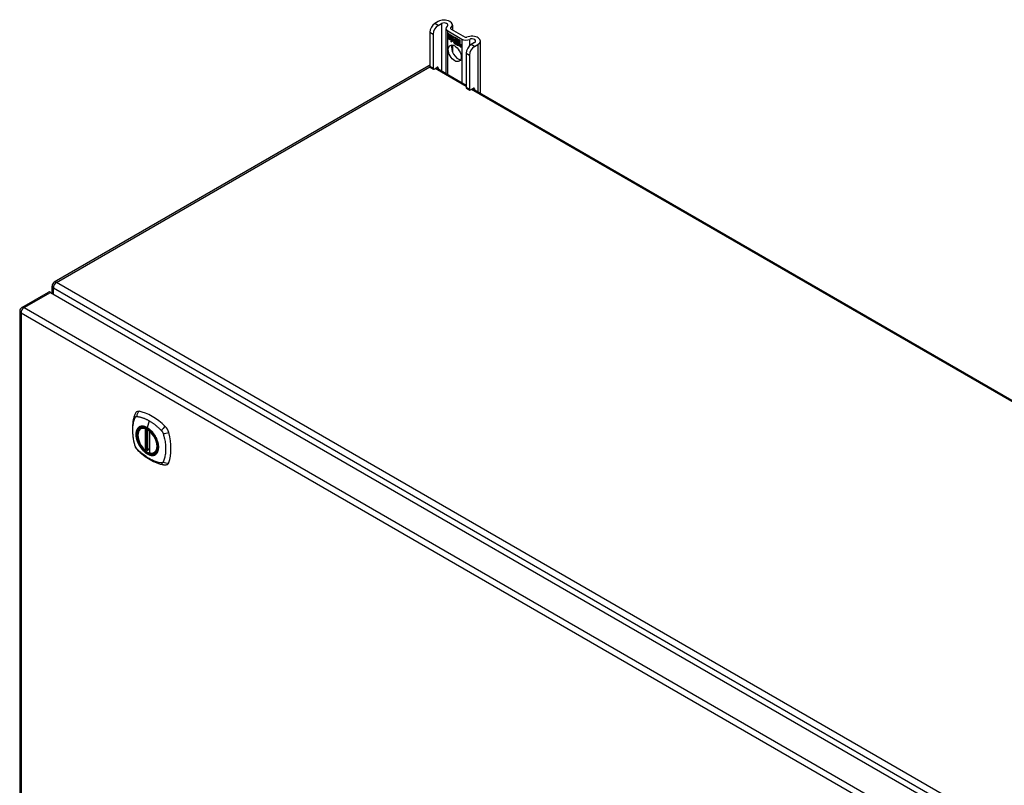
# Model space of a CAD drawing. Header units: inches. Extents: x 25 to 627, y 68 to 295.
# Tile 23 of 28: x 533 to 555, y 278 to 295. Entities that reach past the tile are written whole.
import ezdxf

# ---------------------------------------------------------------- set-up
doc = ezdxf.new("R2010")
doc.units = ezdxf.units.IN
doc.header["$MEASUREMENT"] = 0
doc.layers.add('Visible Edges(ANSI)', color=7, linetype='Continuous', lineweight=25)
doc.layers.add('Visible Tangent Edges(ANSI)', color=7, linetype='Continuous', lineweight=25)

msp = doc.modelspace()

# ---------------------------------------------------------------- linework, layer by layer
at = {"layer": 'Visible Edges(ANSI)'}
for p, q in [((542.496, 295.141), (542.421, 295.098)), ((542.495, 295.055), (542.571, 295.098)), ((542.668, 294.989), (542.668, 293.991)), ((542.782, 294.976), (543.095, 294.796)), ((542.817, 295.065), (542.817, 294.957)), ((542.311, 294.907), (542.311, 294.141)), ((542.385, 294.864), (542.385, 294.098)), ((542.708, 294.934), (543.021, 294.753)), ((542.711, 294.881), (542.83, 294.813)), ((542.711, 294.848), (542.711, 294.881)), ((542.711, 294.848), (542.712, 294.848)), ((542.799, 294.798), (542.711, 294.848)), ((542.711, 294.811), (542.711, 294.844)), ((542.711, 294.844), (542.799, 294.794)), ((542.711, 294.811), (542.712, 294.811)), ((542.799, 294.761), (542.711, 294.811)), ((542.711, 294.807), (542.799, 294.756)), ((542.711, 294.774), (542.711, 294.807)), ((542.711, 294.774), (542.712, 294.774)), ((542.797, 294.724), (542.711, 294.774)), ((542.712, 294.88), (542.712, 294.848)), ((542.712, 294.88), (542.712, 294.88)), ((542.829, 294.812), (542.712, 294.88)), ((542.712, 294.848), (542.798, 294.799)), ((542.712, 294.843), (542.712, 294.811)), ((542.712, 294.843), (542.712, 294.843)), ((542.798, 294.793), (542.712, 294.843)), ((542.712, 294.811), (542.798, 294.762)), ((542.712, 294.806), (542.712, 294.806)), ((542.798, 294.756), (542.712, 294.806)), ((542.712, 294.806), (542.712, 294.774)), ((542.712, 294.774), (542.798, 294.724)), ((542.798, 294.799), (542.798, 294.827)), ((542.798, 294.827), (542.801, 294.825)), ((542.798, 294.799), (542.799, 294.799)), ((542.798, 294.793), (542.799, 294.794)), ((542.798, 294.762), (542.798, 294.793)), ((542.798, 294.762), (542.799, 294.762)), ((542.798, 294.756), (542.799, 294.756)), ((542.798, 294.728), (542.798, 294.756)), ((542.799, 294.826), (542.799, 294.798)), ((542.799, 294.826), (542.799, 294.826)), ((542.801, 294.825), (542.799, 294.826)), ((542.799, 294.794), (542.799, 294.761)), ((542.799, 294.756), (542.799, 294.728)), ((542.799, 294.728), (542.812, 294.749)), ((542.812, 294.747), (542.799, 294.727)), ((542.801, 294.825), (542.832, 294.756)), ((542.801, 294.825), (542.801, 294.825)), ((542.831, 294.756), (542.801, 294.825)), ((542.812, 294.749), (542.814, 294.738)), ((542.812, 294.747), (542.812, 294.748)), ((542.812, 294.748), (542.812, 294.747)), ((542.814, 294.736), (542.812, 294.747)), ((542.832, 294.756), (542.814, 294.736)), ((542.814, 294.738), (542.831, 294.756)), ((542.832, 294.756), (542.815, 294.739)), ((542.829, 294.812), (542.83, 294.812)), ((542.845, 294.776), (542.829, 294.812)), ((542.83, 294.813), (542.845, 294.777)), ((542.831, 294.756), (542.832, 294.757)), ((542.845, 294.777), (542.857, 294.797)), ((542.858, 294.796), (542.845, 294.776)), ((542.845, 294.777), (542.846, 294.778)), ((542.846, 294.777), (542.846, 294.778)), ((542.857, 294.797), (542.917, 294.762)), ((542.857, 294.746), (542.888, 294.775)), ((542.857, 294.746), (542.858, 294.746)), ((542.875, 294.706), (542.857, 294.746)), ((542.858, 294.796), (542.858, 294.796)), ((542.916, 294.762), (542.858, 294.796)), ((542.858, 294.796), (542.858, 294.796)), ((542.858, 294.746), (542.888, 294.775)), ((542.888, 294.774), (542.858, 294.745)), ((542.859, 294.746), (542.858, 294.746)), ((542.888, 294.775), (542.891, 294.773)), ((542.888, 294.774), (542.888, 294.775)), ((542.89, 294.773), (542.888, 294.774)), ((542.89, 294.773), (542.891, 294.773)), ((542.89, 294.695), (542.89, 294.773)), ((542.891, 294.773), (542.891, 294.696)), ((542.916, 294.762), (542.917, 294.762)), ((542.916, 294.665), (542.916, 294.762)), ((542.917, 294.762), (542.917, 294.662)), ((542.92, 294.667), (542.92, 294.76)), ((542.92, 294.76), (542.947, 294.745)), ((542.921, 294.759), (542.921, 294.76)), ((542.921, 294.759), (542.921, 294.669)), ((542.946, 294.745), (542.921, 294.759)), ((542.775, 294.688), (542.797, 294.724)), ((542.814, 294.713), (542.775, 294.688)), ((542.798, 294.724), (542.777, 294.691)), ((542.777, 294.691), (542.814, 294.714)), ((542.777, 294.691), (542.779, 294.691)), ((542.777, 294.691), (542.777, 294.689)), ((542.779, 294.691), (542.814, 294.714)), ((542.797, 294.724), (542.798, 294.725)), ((542.798, 294.728), (542.799, 294.728)), ((542.799, 294.727), (542.798, 294.728)), ((542.799, 294.728), (542.8, 294.728)), ((542.799, 294.728), (542.799, 294.728)), ((542.8, 294.728), (542.8, 294.728)), ((542.814, 294.738), (542.815, 294.739)), ((542.814, 294.714), (542.816, 294.699)), ((542.814, 294.713), (542.814, 294.713)), ((542.816, 294.698), (542.814, 294.713)), ((542.815, 294.738), (542.815, 294.738)), ((542.816, 294.699), (542.843, 294.728)), ((542.843, 294.726), (542.816, 294.698)), ((542.816, 294.699), (542.817, 294.7)), ((542.817, 294.7), (542.844, 294.727)), ((542.817, 294.7), (542.817, 294.699)), ((542.817, 294.619), (542.817, 294.461)), ((542.843, 294.728), (542.85, 294.712)), ((542.843, 294.726), (542.844, 294.727)), ((542.849, 294.711), (542.843, 294.726)), ((542.849, 294.711), (542.851, 294.712)), ((542.851, 294.712), (542.851, 294.712)), ((542.851, 294.707), (542.852, 294.708)), ((542.852, 294.683), (542.885, 294.665)), ((542.853, 294.691), (542.854, 294.691)), ((542.875, 294.678), (542.853, 294.691)), ((542.853, 294.682), (542.853, 294.683)), ((542.885, 294.664), (542.853, 294.682)), ((542.854, 294.691), (542.875, 294.679)), ((542.858, 294.745), (542.876, 294.704)), ((542.858, 294.698), (542.86, 294.699)), ((542.874, 294.702), (542.874, 294.702)), ((542.875, 294.706), (542.875, 294.706)), ((542.875, 294.679), (542.876, 294.679)), ((542.876, 294.679), (542.876, 294.679)), ((542.879, 294.654), (542.879, 294.655)), ((542.879, 294.655), (542.879, 294.646)), ((542.879, 294.646), (542.879, 294.654)), ((542.879, 294.646), (542.879, 294.647)), ((542.884, 294.64), (542.906, 294.656)), ((542.884, 294.64), (542.885, 294.641)), ((542.898, 294.632), (542.884, 294.64)), ((542.885, 294.665), (542.886, 294.665)), ((542.906, 294.656), (542.885, 294.64)), ((542.906, 294.656), (542.885, 294.641)), ((542.885, 294.641), (542.886, 294.641)), ((542.885, 294.64), (542.898, 294.633)), ((542.886, 294.665), (542.886, 294.665)), ((542.89, 294.695), (542.891, 294.696)), ((542.91, 294.684), (542.89, 294.695)), ((542.891, 294.696), (542.91, 294.684)), ((542.906, 294.656), (542.893, 294.69)), ((542.893, 294.69), (542.908, 294.682)), ((542.894, 294.689), (542.895, 294.69)), ((542.894, 294.689), (542.906, 294.656)), ((542.907, 294.682), (542.894, 294.689)), ((542.898, 294.633), (542.91, 294.646)), ((542.91, 294.645), (542.898, 294.632)), ((542.898, 294.633), (542.899, 294.633)), ((542.899, 294.633), (542.91, 294.645)), ((542.899, 294.633), (542.899, 294.633)), ((542.906, 294.656), (542.906, 294.656)), ((542.907, 294.682), (542.908, 294.682)), ((542.914, 294.659), (542.907, 294.682)), ((542.908, 294.682), (542.915, 294.659)), ((542.91, 294.684), (542.916, 294.665)), ((542.91, 294.684), (542.91, 294.684)), ((542.917, 294.662), (542.91, 294.684)), ((542.91, 294.646), (542.913, 294.644)), ((542.91, 294.645), (542.911, 294.645)), ((542.912, 294.644), (542.91, 294.645)), ((542.912, 294.644), (542.913, 294.644)), ((542.919, 294.62), (542.912, 294.644)), ((542.913, 294.644), (542.919, 294.62)), ((542.914, 294.659), (542.915, 294.659)), ((542.917, 294.658), (542.914, 294.659)), ((542.915, 294.659), (542.917, 294.658)), ((542.916, 294.665), (542.917, 294.666)), ((542.917, 294.658), (542.928, 294.67)), ((542.929, 294.669), (542.917, 294.658)), ((542.918, 294.659), (542.917, 294.659)), ((542.917, 294.658), (542.918, 294.659)), ((542.929, 294.67), (542.918, 294.659)), ((542.919, 294.62), (542.932, 294.613)), ((542.919, 294.62), (542.919, 294.62)), ((542.933, 294.612), (542.919, 294.62)), ((542.927, 294.674), (542.92, 294.667)), ((542.921, 294.669), (542.927, 294.675)), ((542.921, 294.669), (542.922, 294.67)), ((542.921, 294.648), (542.942, 294.662)), ((542.943, 294.662), (542.921, 294.647)), ((542.921, 294.648), (542.922, 294.648)), ((542.932, 294.613), (542.921, 294.648)), ((542.921, 294.647), (542.933, 294.612)), ((542.922, 294.67), (542.927, 294.674)), ((542.922, 294.669), (542.922, 294.669)), ((542.922, 294.648), (542.942, 294.662)), ((542.922, 294.648), (542.922, 294.648)), ((542.927, 294.675), (542.946, 294.664)), ((542.927, 294.674), (542.927, 294.674)), ((542.947, 294.663), (542.927, 294.674)), ((542.928, 294.67), (542.943, 294.662)), ((542.929, 294.669), (542.929, 294.67)), ((542.942, 294.662), (542.929, 294.669)), ((542.932, 294.613), (542.933, 294.613)), ((542.939, 294.608), (542.948, 294.659)), ((542.939, 294.608), (542.94, 294.609)), ((542.951, 294.601), (542.939, 294.608)), ((542.948, 294.658), (542.94, 294.608)), ((542.94, 294.608), (542.951, 294.602)), ((542.942, 294.662), (542.942, 294.662)), ((542.946, 294.745), (542.947, 294.745)), ((542.946, 294.664), (542.946, 294.745)), ((542.946, 294.664), (542.947, 294.664)), ((542.947, 294.745), (542.947, 294.663)), ((542.948, 294.659), (542.958, 294.653)), ((542.948, 294.658), (542.949, 294.658)), ((542.957, 294.653), (542.948, 294.658)), ((542.95, 294.66), (542.95, 294.743)), ((542.95, 294.743), (542.976, 294.728)), ((542.95, 294.66), (542.951, 294.661)), ((542.961, 294.654), (542.95, 294.66)), ((542.951, 294.742), (542.951, 294.661)), ((542.951, 294.742), (542.951, 294.742)), ((542.976, 294.728), (542.951, 294.742)), ((542.951, 294.661), (542.962, 294.654)), ((542.951, 294.602), (542.954, 294.623)), ((542.955, 294.622), (542.951, 294.601)), ((542.951, 294.602), (542.951, 294.603)), ((542.957, 294.653), (542.958, 294.653)), ((542.957, 294.643), (542.957, 294.653)), ((542.958, 294.653), (542.957, 294.644)), ((542.957, 294.643), (542.957, 294.644)), ((542.957, 294.644), (542.96, 294.642)), ((542.96, 294.642), (542.957, 294.643)), ((542.96, 294.642), (542.961, 294.643)), ((542.961, 294.654), (542.962, 294.655)), ((542.962, 294.654), (542.961, 294.649)), ((542.961, 294.648), (542.961, 294.654)), ((542.961, 294.648), (542.962, 294.649)), ((542.961, 294.643), (542.961, 294.643)), ((542.962, 294.65), (542.962, 294.649)), ((542.962, 294.638), (542.963, 294.638)), ((542.963, 294.644), (542.964, 294.645)), ((542.969, 294.591), (542.975, 294.623)), ((542.969, 294.591), (542.97, 294.591)), ((542.981, 294.584), (542.969, 294.591)), ((542.975, 294.623), (542.97, 294.591)), ((542.97, 294.591), (542.981, 294.585)), ((542.976, 294.728), (542.976, 294.728)), ((542.976, 294.648), (542.976, 294.728)), ((542.976, 294.728), (542.976, 294.647)), ((542.976, 294.648), (542.976, 294.648)), ((542.981, 294.585), (542.984, 294.605)), ((542.984, 294.605), (542.981, 294.584)), ((542.981, 294.585), (542.981, 294.585)), ((542.984, 294.605), (542.985, 294.606)), ((542.987, 294.624), (542.989, 294.624)), ((542.99, 294.62), (542.991, 294.62)), ((542.992, 294.627), (542.993, 294.628)), ((542.992, 294.62), (542.993, 294.621)), ((542.999, 294.574), (543.004, 294.606)), ((542.999, 294.574), (543, 294.574)), ((543.011, 294.567), (542.999, 294.574)), ((543.005, 294.605), (543, 294.574)), ((543, 294.574), (543.01, 294.568)), ((543.01, 294.568), (543.016, 294.599)), ((543.01, 294.568), (543.011, 294.568)), ((543.017, 294.599), (543.011, 294.567)), ((543.306, 294.674), (543.231, 294.63)), ((543.305, 294.588), (543.38, 294.631)), ((543.435, 294.708), (543.435, 293.548)), ((543.121, 294.439), (543.121, 293.673)), ((543.195, 294.396), (543.195, 293.631)), ((542.284, 294.155), (533.939, 289.337)), ((542.317, 294.127), (542.392, 294.084)), ((542.407, 294.085), (542.475, 294.124)), ((542.455, 294.113), (543.121, 293.729)), ((542.496, 294.112), (542.496, 294.09)), ((543.127, 293.659), (543.201, 293.616)), ((543.217, 293.618), (543.284, 293.657)), ((543.265, 293.646), (584.67, 269.741)), ((543.306, 293.644), (543.306, 293.622)), ((533.217, 288.774), (533.808, 289.115)), ((533.857, 289.11), (576.004, 264.776)), ((533.89, 289.091), (533.89, 289.251)), ((533.168, 288.688), (533.168, 252.991)), ((535.867, 286.08), (535.877, 286.086)), ((536.061, 286.019), (536.061, 285.541)), ((535.993, 285.596), (535.979, 285.588)), ((536.007, 285.594), (536.005, 285.595)), ((536.061, 285.617), (536.021, 285.593)), ((536.18, 285.537), (536.19, 285.544))]:
    msp.add_line(p, q, dxfattribs=at)
at = {"layer": 'Visible Edges(ANSI)', "flags": 128}
for points in [[(535.771, 286.445), (535.758, 286.432), (535.747, 286.417), (535.739, 286.403), (535.733, 286.389)], [(535.733, 286.389), (535.725, 286.368), (535.719, 286.348), (535.713, 286.329), (535.709, 286.311), (535.704, 286.292), (535.7, 286.273), (535.693, 286.233), (535.687, 286.192), (535.683, 286.151), (535.681, 286.108), (535.68, 286.065), (535.681, 286.022), (535.683, 285.978), (535.687, 285.933), (535.693, 285.888), (535.699, 285.843), (535.708, 285.798), (535.718, 285.752), (535.723, 285.729), (535.726, 285.717), (535.73, 285.703)], [(535.965, 285.59), (535.951, 285.602), (535.937, 285.616), (535.924, 285.63), (535.911, 285.645), (535.899, 285.66), (535.887, 285.677), (535.876, 285.694), (535.865, 285.711), (535.855, 285.729), (535.846, 285.747), (535.837, 285.765), (535.829, 285.784), (535.822, 285.802), (535.816, 285.821), (535.811, 285.839), (535.806, 285.858), (535.803, 285.876), (535.8, 285.894), (535.799, 285.912), (535.798, 285.929), (535.799, 285.946), (535.8, 285.962), (535.802, 285.978), (535.806, 285.993), (535.81, 286.007), (535.815, 286.02), (535.821, 286.033), (535.829, 286.044), (535.837, 286.055), (535.846, 286.064), (535.856, 286.073), (535.867, 286.08)], [(536.119, 286), (536.138, 285.977), (536.156, 285.954), (536.173, 285.929), (536.188, 285.904), (536.202, 285.877), (536.215, 285.851), (536.227, 285.824), (536.237, 285.796)], [(535.73, 285.703), (535.734, 285.69), (535.739, 285.677), (535.745, 285.664), (535.752, 285.652), (535.759, 285.64), (535.767, 285.629), (535.776, 285.618), (535.785, 285.607)], [(535.785, 285.607), (535.795, 285.597), (535.804, 285.588), (535.822, 285.571), (535.856, 285.541), (535.891, 285.511), (535.927, 285.482), (535.963, 285.455), (536, 285.429), (536.037, 285.405), (536.074, 285.383), (536.112, 285.362), (536.15, 285.343), (536.188, 285.326), (536.226, 285.31), (536.264, 285.297), (536.302, 285.285), (536.34, 285.275), (536.359, 285.271), (536.37, 285.269), (536.381, 285.267)], [(536.005, 285.595), (536.003, 285.597), (535.999, 285.598), (535.996, 285.598), (535.993, 285.596)], [(536.18, 285.537), (536.168, 285.532), (536.155, 285.527), (536.142, 285.524), (536.128, 285.522), (536.114, 285.522), (536.1, 285.523), (536.085, 285.525), (536.07, 285.529)], [(536.381, 285.267), (536.396, 285.265), (536.413, 285.265), (536.43, 285.267), (536.448, 285.272)]]:
    msp.add_lwpolyline(points, dxfattribs=at)
at = {"layer": 'Visible Edges(ANSI)'}
for centre, radius, start, end in [((542.334, 294.069), 0.099, 103.4226, 120), ((533.989, 289.251), 0.099, 120, 180), ((533.267, 288.688), 0.099, 120, 180), ((536.073, 286.019), 0.0118, 137.3656, 180), ((535.973, 285.599), 0.0118, 229.389, 300), ((536.015, 285.603), 0.0118, 232.1717, 300), ((536.073, 285.541), 0.0118, 180, 253.4446)]:
    msp.add_arc(centre, radius, start, end, dxfattribs=at)
for centre, major_axis, start_param, end_param in [((542.421, 294.97), (-0.078, -0.135), 3.926991, 5.497787), ((542.495, 294.928), (0.078, 0.135), 0.785398, 2.356194), ((542.629, 295.065), (0.188, 0), 5.640144, 8.63938), ((542.629, 295.065), (0.0825, 0), 5.640144, 8.63938), ((542.804, 294.989), (-0.136, 0), 5.640144, 7.068583), ((542.804, 294.989), (-0.031, 0), 5.640144, 7.068583), ((543.117, 294.809), (-0.136, 0), 0.785398, 2.213838), ((543.117, 294.809), (0.031, 0), 3.926991, 5.35543), ((543.248, 294.708), (0.188, 0), 5.497787, 8.497023), ((543.248, 294.708), (0.0825, 0), 5.497787, 8.497023), ((542.938, 294.478), (-0.102, 0.176), 0.374433, 2.76716), ((542.876, 294.664), (-0.0249, 0.0431), 6.268672, 7.008625), ((542.858, 294.676), (0.012, -0.0207), 3.867033, 5.35049), ((542.858, 294.676), (-0.0123, 0.0214), 0.72544, 2.208898), ((542.876, 294.664), (-0.0245, 0.0424), 6.268672, 7.008625), ((542.877, 294.665), (-0.0249, 0.0431), 0.028947, 0.295885), ((542.869, 294.675), (-0.0206, 0.0357), 5.272274, 6.251395), ((542.869, 294.675), (-0.021, 0.0364), 5.317289, 6.229324), ((542.871, 294.676), (-0.0206, 0.0357), 6.047724, 6.251395), ((542.869, 294.675), (-0.0187, 0.0323), 5.330385, 6.268672), ((542.869, 294.675), (-0.0183, 0.0317), 5.329545, 6.268672), ((542.861, 294.675), (-0.0064, 0.011), 0.453624, 1.914249), ((542.861, 294.675), (0.006, -0.0104), 3.639467, 5.055842), ((542.877, 294.665), (-0.0245, 0.0424), 6.268672, 6.283185), ((542.871, 294.676), (-0.0183, 0.0317), 6.051884, 6.268672), ((542.869, 294.68), (-0.0109, 0.0188), 5.836026, 6.985262), ((542.869, 294.68), (-0.0105, 0.0182), 5.836026, 6.946368), ((542.863, 294.714), (0.0376, -0.0651), 5.35049, 5.792995), ((542.863, 294.714), (-0.0379, 0.0657), 2.208898, 2.658734), ((542.87, 294.681), (-0.0109, 0.0188), 0.065067, 0.331662), ((542.869, 294.69), (-0.0196, 0.0339), 1.914249, 2.72139), ((542.869, 294.69), (0.0192, -0.0332), 5.055842, 5.891549), ((542.87, 294.681), (-0.0105, 0.0182), 6.079217, 6.283185), ((542.867, 294.687), (0.0072, -0.0125), 1.678399, 2.694434), ((542.867, 294.687), (-0.0068, 0.0119), 4.819991, 5.836026), ((542.868, 294.687), (0.006, -0.0103), 0.287189, 1.678399), ((542.868, 294.687), (0.0063, -0.011), 0.251695, 1.678399), ((542.873, 294.688), (0.0095, -0.0165), 1.201563, 2.270327), ((542.873, 294.688), (-0.0091, 0.0158), 4.343155, 5.413588), ((542.862, 294.689), (0.0172, -0.0299), 0.38335, 1.201563), ((542.862, 294.689), (0.0176, -0.0305), 0.369234, 1.201563), ((542.995, 294.591), (-0.0294, 0.051), 0.219898, 0.610865), ((542.995, 294.591), (-0.0291, 0.0503), 0.219898, 0.610865), ((542.978, 294.619), (-0.0146, 0.0253), 5.48867, 6.513784), ((542.978, 294.619), (-0.015, 0.026), 5.48867, 6.499805), ((542.97, 294.624), (-0.0083, 0.0143), 5.603031, 6.503084), ((542.97, 294.624), (-0.0079, 0.0136), 5.603031, 6.503084), ((542.996, 294.592), (-0.0294, 0.051), 0.219898, 0.291612), ((542.976, 294.622), (-0.0154, 0.0266), 5.501665, 6.243634), ((542.976, 294.622), (-0.015, 0.026), 5.47676, 6.310847), ((542.979, 294.62), (-0.015, 0.026), 0.047158, 0.216619), ((542.971, 294.625), (-0.0083, 0.0143), 0.085815, 0.219898), ((542.977, 294.623), (-0.015, 0.026), 6.059998, 6.283185), ((542.971, 294.625), (-0.0079, 0.0136), 6.100483, 6.283185), ((542.979, 294.62), (-0.0146, 0.0253), 6.06115, 6.283185), ((542.969, 294.631), (0.00412, -0.00714), 1.196548, 2.461438), ((542.969, 294.631), (-0.00375, 0.0065), 4.33814, 5.603031), ((542.964, 294.631), (0.0081, -0.014), 0.610865, 1.196548), ((542.964, 294.631), (-0.0077, 0.0133), 3.752458, 4.33814), ((542.978, 294.633), (-0.006, 0.0103), 4.223571, 5.48867), ((542.978, 294.633), (0.0063, -0.011), 1.081978, 2.347078), ((543.025, 294.574), (-0.0294, 0.051), 0.236534, 0.625184), ((543.025, 294.574), (-0.0291, 0.0503), 0.236639, 0.625276), ((542.962, 294.636), (-0.0176, 0.0305), 3.88819, 4.223571), ((542.962, 294.636), (0.018, -0.0312), 0.848525, 1.081978), ((543.007, 294.601), (-0.015, 0.0259), 5.492181, 6.733718), ((543.007, 294.601), (-0.0153, 0.0266), 5.492181, 6.613939), ((542.963, 294.637), (-0.0176, 0.0305), 3.959823, 3.971212), ((543.008, 294.602), (-0.0153, 0.0266), 0.046088, 0.313087), ((542.999, 294.607), (-0.0082, 0.0143), 5.604299, 6.503622), ((542.999, 294.607), (-0.0079, 0.0136), 5.604299, 6.503242), ((543.026, 294.575), (-0.0294, 0.051), 0.236534, 0.291612), ((543.001, 294.608), (-0.0082, 0.0143), 0.085815, 0.220437), ((543.008, 294.602), (-0.015, 0.0259), 6.060079, 6.283185), ((543.001, 294.608), (-0.0079, 0.0136), 6.100483, 6.283185), ((542.999, 294.614), (0.00412, -0.00714), 1.196401, 2.462706), ((542.999, 294.614), (-0.00375, 0.0065), 4.337994, 5.604299), ((542.994, 294.614), (0.0081, -0.014), 0.610998, 1.196401), ((542.994, 294.614), (-0.0077, 0.0133), 3.752322, 4.337994), ((543.007, 294.616), (-0.0062, 0.0107), 4.249437, 5.492181), ((543.007, 294.616), (0.0066, -0.0114), 1.107844, 2.350588), ((542.992, 294.619), (-0.0176, 0.0305), 3.735005, 4.249437), ((542.992, 294.619), (0.018, -0.0312), 0.593412, 1.107844), ((543.231, 294.503), (-0.078, -0.135), 3.926991, 5.497787), ((543.305, 294.46), (0.078, 0.135), 0.785398, 2.356194), ((542.333, 294.154), (-0.0155, -0.0268), 5.497787, 6.283185), ((542.407, 294.111), (-0.0155, -0.0268), 5.497787, 7.068583), ((542.475, 294.099), (0.0155, 0.0268), 5.497787, 7.068583), ((543.142, 293.686), (-0.0155, -0.0268), 5.497787, 6.283185), ((543.284, 293.632), (0.0155, 0.0268), 5.497787, 7.068583), ((543.217, 293.643), (-0.0155, -0.0268), 5.497787, 7.068583), ((533.857, 289.029), (-0.0495, 0.0857), 5.497787, 6.283185), ((535.87, 286.299), (-0.089, 0.153), 5.825423, 6.408181), ((536.121, 285.302), (-0.64, 1.108), 5.170151, 5.825423), ((536.016, 285.804), (0.157, -0.273), 2.363977, 7.060801), ((536.372, 286.01), (0.089, -0.153), 1.113034, 2.028558), ((535.634, 286.146), (-0.64, 1.108), 3.599355, 4.254627), ((536.372, 285.43), (0.089, -0.153), 6.158189, 6.740947)]:
    msp.add_ellipse(centre, major_axis=major_axis, ratio=0.57735, start_param=start_param, end_param=end_param, dxfattribs=at)
for centre, major_axis in [((542.864, 294.435), (-0.102, 0.176)), ((536.012, 285.802), (-0.16, 0.277))]:
    msp.add_ellipse(centre, major_axis=major_axis, ratio=0.57735, dxfattribs=at)
at = {"layer": 'Visible Tangent Edges(ANSI)'}
for p, q in [((542.495, 295.055), (542.421, 295.098)), ((542.571, 295.098), (542.571, 294.047)), ((542.779, 294.978), (542.779, 295)), ((542.311, 294.907), (542.385, 294.864)), ((542.708, 293.968), (542.708, 294.934)), ((543.021, 294.753), (543.021, 293.787)), ((543.198, 294.606), (543.198, 294.746)), ((542.84, 294.687), (542.841, 294.687)), ((542.851, 294.707), (542.853, 294.708)), ((542.855, 294.657), (542.856, 294.658)), ((542.857, 294.668), (542.857, 294.668)), ((542.864, 294.699), (542.865, 294.7)), ((542.873, 294.692), (542.873, 294.692)), ((542.885, 294.687), (542.885, 294.687)), ((542.954, 294.623), (542.955, 294.623)), ((542.96, 294.637), (542.961, 294.638)), ((542.969, 294.637), (542.969, 294.638)), ((542.974, 294.631), (542.974, 294.631)), ((542.975, 294.623), (542.975, 294.623)), ((542.978, 294.643), (542.978, 294.643)), ((542.986, 294.631), (542.986, 294.631)), ((542.998, 294.62), (542.999, 294.621)), ((543.004, 294.613), (543.004, 294.614)), ((543.004, 294.606), (543.005, 294.606)), ((543.007, 294.626), (543.007, 294.626)), ((543.015, 294.614), (543.016, 294.614)), ((543.016, 294.599), (543.017, 294.599)), ((543.305, 294.588), (543.231, 294.63)), ((543.38, 294.631), (543.38, 293.579)), ((543.121, 294.439), (543.195, 294.396)), ((533.989, 289.332), (542.311, 294.137)), ((542.385, 294.098), (542.311, 294.141)), ((543.121, 293.696), (542.426, 294.097)), ((542.475, 294.124), (542.496, 294.112)), ((543.195, 293.631), (543.121, 293.673)), ((543.284, 293.657), (543.306, 293.644)), ((584.62, 269.736), (543.236, 293.629)), ((576.275, 264.918), (533.989, 289.332)), ((533.267, 288.769), (533.857, 289.11)), ((533.919, 289.211), (576.205, 264.797)), ((533.919, 289.074), (533.919, 289.211)), ((575.344, 264.314), (533.197, 288.648)), ((533.197, 288.648), (533.197, 252.951)), ((533.267, 288.769), (575.414, 264.435)), ((536.055, 286.249), (536.011, 286.093)), ((535.964, 286.072), (535.964, 285.594)), ((535.981, 286.072), (535.988, 286.076)), ((535.981, 285.594), (535.981, 286.072)), ((535.992, 286.074), (535.992, 285.6)), ((536.008, 285.601), (536.008, 286.066)), ((536.023, 285.598), (536.023, 286.057)), ((536.065, 285.536), (536.065, 286.014)), ((535.992, 285.6), (535.981, 285.594)), ((536.061, 285.621), (536.023, 285.598))]:
    msp.add_line(p, q, dxfattribs=at)
at = {"layer": 'Visible Tangent Edges(ANSI)', "flags": 128}
for points in [[(535.743, 285.689), (535.734, 285.722), (535.726, 285.752), (535.719, 285.781), (535.713, 285.811), (535.708, 285.84), (535.703, 285.869), (535.699, 285.898), (535.696, 285.927), (535.693, 285.955), (535.692, 285.983), (535.69, 286.011), (535.69, 286.038), (535.69, 286.065), (535.692, 286.091), (535.693, 286.117), (535.696, 286.142), (535.699, 286.166), (535.703, 286.19), (535.708, 286.214), (535.713, 286.237), (535.719, 286.259), (535.726, 286.281), (535.734, 286.302), (535.743, 286.323)], [(535.743, 286.323), (535.744, 286.324), (535.744, 286.325), (535.745, 286.326), (535.745, 286.327), (535.746, 286.328), (535.746, 286.328), (535.747, 286.329), (535.747, 286.33), (535.748, 286.331), (535.749, 286.331), (535.749, 286.332), (535.75, 286.333), (535.75, 286.333), (535.751, 286.334), (535.752, 286.335), (535.752, 286.335), (535.753, 286.336), (535.754, 286.336), (535.755, 286.337), (535.755, 286.338), (535.756, 286.338), (535.757, 286.339), (535.758, 286.339), (535.758, 286.34)], [(535.758, 286.34), (535.759, 286.34), (535.76, 286.34), (535.761, 286.341), (535.761, 286.341), (535.762, 286.341), (535.763, 286.342), (535.764, 286.342), (535.765, 286.342), (535.766, 286.343), (535.766, 286.343), (535.767, 286.343), (535.768, 286.343), (535.769, 286.344), (535.77, 286.344), (535.771, 286.344), (535.772, 286.344), (535.773, 286.344), (535.774, 286.344), (535.775, 286.344), (535.776, 286.344), (535.777, 286.344), (535.778, 286.344), (535.778, 286.344), (535.779, 286.344)], [(535.779, 286.344), (535.792, 286.344), (535.803, 286.342), (535.814, 286.34), (535.825, 286.338), (535.836, 286.336), (535.848, 286.333), (535.859, 286.33), (535.87, 286.327), (535.882, 286.324), (535.893, 286.321), (535.904, 286.317), (535.916, 286.313), (535.927, 286.309), (535.939, 286.305), (535.95, 286.3), (535.962, 286.295), (535.974, 286.29), (535.985, 286.285), (535.997, 286.28), (536.009, 286.274), (536.02, 286.268), (536.032, 286.262), (536.044, 286.256), (536.055, 286.249)], [(536.055, 286.249), (536.067, 286.242), (536.079, 286.235), (536.09, 286.228), (536.102, 286.22), (536.114, 286.212), (536.125, 286.205), (536.137, 286.196), (536.148, 286.188), (536.16, 286.179), (536.171, 286.171), (536.183, 286.162), (536.194, 286.153), (536.205, 286.143), (536.217, 286.134), (536.228, 286.124), (536.239, 286.114), (536.25, 286.104), (536.261, 286.094), (536.273, 286.084), (536.284, 286.073), (536.295, 286.063), (536.305, 286.052), (536.316, 286.041), (536.329, 286.027)], [(535.817, 286.1), (535.808, 286.092), (535.8, 286.083), (535.792, 286.073), (535.785, 286.062), (535.779, 286.05), (535.774, 286.038), (535.769, 286.024), (535.766, 286.01), (535.763, 285.996), (535.761, 285.98), (535.759, 285.964), (535.759, 285.947), (535.759, 285.93), (535.761, 285.913), (535.763, 285.895), (535.766, 285.877), (535.77, 285.858), (535.774, 285.84), (535.779, 285.821), (535.785, 285.802), (535.792, 285.783), (535.8, 285.765), (535.808, 285.746), (535.817, 285.728)], [(536.237, 285.796), (536.254, 285.728), (536.261, 285.663), (536.256, 285.604), (536.24, 285.555), (536.213, 285.516), (536.177, 285.491), (536.134, 285.481), (536.085, 285.485), (536.032, 285.504), (535.979, 285.536), (535.927, 285.581), (535.879, 285.636), (535.837, 285.698), (535.803, 285.765), (535.779, 285.834), (535.766, 285.902), (535.763, 285.965), (535.773, 286.02), (535.793, 286.066), (535.823, 286.099), (535.862, 286.118), (535.908, 286.123), (535.959, 286.114), (536.012, 286.09)], [(535.85, 286.119), (535.849, 286.118), (535.847, 286.118), (535.846, 286.117), (535.844, 286.116), (535.843, 286.116), (535.841, 286.115), (535.84, 286.114), (535.838, 286.114), (535.837, 286.113), (535.836, 286.112), (535.834, 286.111), (535.833, 286.111), (535.831, 286.11), (535.83, 286.109), (535.829, 286.108), (535.827, 286.107), (535.826, 286.106), (535.825, 286.105), (535.823, 286.104), (535.822, 286.104), (535.821, 286.103), (535.82, 286.102), (535.818, 286.101), (535.817, 286.1)], [(536.011, 286.093), (536.004, 286.097), (535.997, 286.101), (535.99, 286.105), (535.982, 286.108), (535.975, 286.111), (535.968, 286.114), (535.961, 286.116), (535.954, 286.119), (535.947, 286.121), (535.94, 286.123), (535.933, 286.124), (535.926, 286.125), (535.919, 286.126), (535.912, 286.127), (535.906, 286.127), (535.899, 286.127), (535.892, 286.127), (535.886, 286.127), (535.88, 286.126), (535.874, 286.125), (535.868, 286.124), (535.862, 286.123), (535.856, 286.121), (535.85, 286.119)], [(536.172, 285.933), (536.166, 285.942), (536.161, 285.95), (536.155, 285.958), (536.149, 285.967), (536.143, 285.975), (536.136, 285.982), (536.13, 285.99), (536.123, 285.998), (536.117, 286.005), (536.11, 286.013), (536.104, 286.02), (536.097, 286.026), (536.09, 286.033), (536.083, 286.04), (536.076, 286.046), (536.069, 286.052), (536.062, 286.058), (536.055, 286.064), (536.048, 286.069), (536.04, 286.075), (536.033, 286.08), (536.026, 286.084), (536.019, 286.089), (536.011, 286.093)], [(536.012, 286.09), (536.016, 286.087), (536.021, 286.084), (536.026, 286.081), (536.03, 286.078), (536.035, 286.075), (536.04, 286.072), (536.044, 286.069), (536.049, 286.065), (536.053, 286.062), (536.058, 286.058), (536.062, 286.054), (536.067, 286.051), (536.071, 286.047), (536.076, 286.043), (536.08, 286.039), (536.085, 286.035), (536.089, 286.031), (536.094, 286.027), (536.098, 286.022), (536.102, 286.018), (536.107, 286.013), (536.111, 286.009), (536.115, 286.004), (536.119, 286)], [(536.329, 286.027), (536.331, 286.025), (536.333, 286.023), (536.335, 286.02), (536.337, 286.018), (536.339, 286.016), (536.34, 286.013), (536.342, 286.011), (536.344, 286.008), (536.346, 286.006), (536.347, 286.003), (536.349, 286), (536.35, 285.998), (536.352, 285.995), (536.353, 285.992), (536.355, 285.99), (536.356, 285.987), (536.358, 285.984), (536.359, 285.981), (536.36, 285.978), (536.361, 285.976), (536.362, 285.973), (536.363, 285.97), (536.364, 285.967), (536.365, 285.964)], [(536.205, 285.875), (536.204, 285.878), (536.203, 285.88), (536.202, 285.883), (536.2, 285.885), (536.199, 285.888), (536.198, 285.89), (536.196, 285.892), (536.195, 285.895), (536.194, 285.897), (536.192, 285.9), (536.191, 285.902), (536.189, 285.905), (536.188, 285.907), (536.187, 285.909), (536.185, 285.912), (536.184, 285.914), (536.182, 285.917), (536.181, 285.919), (536.18, 285.921), (536.178, 285.924), (536.177, 285.926), (536.175, 285.928), (536.174, 285.931), (536.172, 285.933)], [(536.205, 285.504), (536.214, 285.512), (536.223, 285.521), (536.23, 285.531), (536.237, 285.542), (536.243, 285.553), (536.249, 285.566), (536.253, 285.579), (536.257, 285.593), (536.26, 285.608), (536.262, 285.623), (536.263, 285.64), (536.264, 285.656), (536.263, 285.673), (536.262, 285.691), (536.26, 285.709), (536.257, 285.727), (536.253, 285.745), (536.249, 285.764), (536.243, 285.782), (536.237, 285.801), (536.23, 285.82), (536.223, 285.839), (536.214, 285.857), (536.205, 285.875)], [(536.365, 285.964), (536.375, 285.931), (536.383, 285.902), (536.39, 285.872), (536.396, 285.843), (536.402, 285.813), (536.407, 285.784), (536.411, 285.756), (536.414, 285.727), (536.417, 285.699), (536.419, 285.671), (536.42, 285.643), (536.421, 285.616), (536.42, 285.589), (536.419, 285.563), (536.417, 285.537), (536.414, 285.512), (536.411, 285.487), (536.406, 285.463), (536.402, 285.44), (536.396, 285.417), (536.39, 285.394), (536.383, 285.373), (536.375, 285.352), (536.365, 285.33)], [(535.779, 285.626), (535.778, 285.628), (535.776, 285.631), (535.774, 285.633), (535.772, 285.635), (535.77, 285.638), (535.768, 285.64), (535.767, 285.643), (535.765, 285.645), (535.763, 285.648), (535.761, 285.65), (535.76, 285.653), (535.758, 285.656), (535.757, 285.658), (535.755, 285.661), (535.754, 285.664), (535.752, 285.667), (535.751, 285.669), (535.75, 285.672), (535.749, 285.675), (535.747, 285.678), (535.746, 285.68), (535.745, 285.683), (535.744, 285.686), (535.743, 285.689)], [(536.329, 285.309), (536.305, 285.311), (536.284, 285.315), (536.261, 285.32), (536.239, 285.326), (536.217, 285.333), (536.194, 285.341), (536.171, 285.349), (536.148, 285.359), (536.125, 285.369), (536.102, 285.38), (536.079, 285.392), (536.055, 285.405), (536.032, 285.419), (536.009, 285.434), (535.985, 285.45), (535.962, 285.466), (535.939, 285.483), (535.916, 285.501), (535.893, 285.52), (535.87, 285.539), (535.848, 285.559), (535.825, 285.58), (535.803, 285.601), (535.779, 285.626)], [(535.817, 285.728), (535.818, 285.726), (535.82, 285.723), (535.821, 285.721), (535.822, 285.718), (535.823, 285.716), (535.825, 285.713), (535.826, 285.711), (535.827, 285.708), (535.829, 285.706), (535.83, 285.704), (535.831, 285.701), (535.833, 285.699), (535.834, 285.696), (535.836, 285.694), (535.837, 285.692), (535.838, 285.689), (535.84, 285.687), (535.841, 285.684), (535.843, 285.682), (535.844, 285.68), (535.846, 285.677), (535.847, 285.675), (535.849, 285.673), (535.85, 285.67)], [(535.85, 285.67), (535.862, 285.653), (535.874, 285.637), (535.886, 285.621), (535.899, 285.606), (535.912, 285.591), (535.926, 285.577), (535.94, 285.564), (535.954, 285.551), (535.968, 285.54), (535.982, 285.529), (535.997, 285.519), (536.012, 285.51), (536.026, 285.502), (536.041, 285.496), (536.055, 285.49), (536.069, 285.485), (536.083, 285.481), (536.097, 285.478), (536.111, 285.477), (536.124, 285.476), (536.137, 285.477), (536.149, 285.478), (536.161, 285.481), (536.172, 285.485)], [(535.992, 285.6), (535.992, 285.6), (535.992, 285.6), (535.992, 285.6), (535.992, 285.6), (535.992, 285.6), (535.992, 285.6), (535.992, 285.6), (535.992, 285.6), (535.992, 285.6), (535.992, 285.6), (535.992, 285.6), (535.992, 285.599), (535.992, 285.599), (535.992, 285.599), (535.992, 285.599), (535.992, 285.599), (535.992, 285.599), (535.992, 285.599), (535.992, 285.599), (535.992, 285.599), (535.992, 285.599), (535.992, 285.599), (535.992, 285.599), (535.992, 285.599)], [(535.992, 285.599), (535.992, 285.598), (535.992, 285.598), (535.992, 285.598), (535.992, 285.598), (535.992, 285.598), (535.992, 285.598), (535.992, 285.597), (535.992, 285.597), (535.992, 285.597), (535.992, 285.597), (535.992, 285.597), (535.992, 285.597), (535.992, 285.597), (535.992, 285.597), (535.992, 285.597), (535.992, 285.596), (535.992, 285.596), (535.992, 285.596), (535.992, 285.596), (535.992, 285.596), (535.992, 285.596), (535.992, 285.596), (535.992, 285.596), (535.992, 285.596)], [(535.992, 285.596), (535.992, 285.596), (535.992, 285.596), (535.992, 285.596), (535.992, 285.596), (535.992, 285.596), (535.992, 285.596), (535.992, 285.596), (535.992, 285.596), (535.992, 285.596), (535.992, 285.596), (535.992, 285.596), (535.992, 285.596), (535.992, 285.596), (535.992, 285.596), (535.992, 285.596), (535.992, 285.596), (535.992, 285.596), (535.992, 285.596), (535.993, 285.596), (535.993, 285.596), (535.993, 285.596), (535.993, 285.596), (535.993, 285.596), (535.993, 285.596)], [(536.005, 285.595), (536.005, 285.595), (536.006, 285.595), (536.006, 285.595), (536.006, 285.595), (536.006, 285.595), (536.006, 285.595), (536.006, 285.595), (536.006, 285.595), (536.006, 285.595), (536.006, 285.595), (536.006, 285.595), (536.006, 285.595), (536.006, 285.595), (536.006, 285.595), (536.006, 285.595), (536.006, 285.595), (536.006, 285.595), (536.006, 285.595), (536.006, 285.595), (536.006, 285.595), (536.007, 285.595), (536.007, 285.595), (536.007, 285.595), (536.007, 285.595)], [(536.007, 285.595), (536.007, 285.595), (536.007, 285.595), (536.007, 285.595), (536.007, 285.595), (536.007, 285.595), (536.007, 285.595), (536.007, 285.595), (536.007, 285.595), (536.007, 285.595), (536.007, 285.595), (536.007, 285.596), (536.007, 285.596), (536.007, 285.596), (536.007, 285.596), (536.007, 285.596), (536.007, 285.596), (536.007, 285.596), (536.007, 285.597), (536.007, 285.597), (536.007, 285.597), (536.008, 285.597), (536.008, 285.597), (536.008, 285.597), (536.008, 285.598)], [(536.008, 285.598), (536.008, 285.598), (536.008, 285.598), (536.008, 285.598), (536.008, 285.598), (536.008, 285.598), (536.008, 285.598), (536.008, 285.599), (536.008, 285.599), (536.008, 285.599), (536.008, 285.599), (536.008, 285.599), (536.008, 285.599), (536.008, 285.599), (536.008, 285.6), (536.008, 285.6), (536.008, 285.6), (536.008, 285.6), (536.008, 285.6), (536.008, 285.6), (536.008, 285.6), (536.008, 285.601), (536.008, 285.601), (536.008, 285.601), (536.008, 285.601)], [(536.172, 285.485), (536.174, 285.485), (536.175, 285.486), (536.177, 285.486), (536.178, 285.487), (536.179, 285.488), (536.181, 285.488), (536.182, 285.489), (536.184, 285.49), (536.185, 285.491), (536.187, 285.491), (536.188, 285.492), (536.189, 285.493), (536.191, 285.494), (536.192, 285.494), (536.194, 285.495), (536.195, 285.496), (536.196, 285.497), (536.198, 285.498), (536.199, 285.499), (536.2, 285.5), (536.202, 285.501), (536.203, 285.502), (536.204, 285.503), (536.205, 285.504)], [(536.365, 285.33), (536.364, 285.328), (536.363, 285.326), (536.362, 285.325), (536.361, 285.323), (536.36, 285.322), (536.359, 285.32), (536.358, 285.319), (536.356, 285.318), (536.355, 285.317), (536.354, 285.316), (536.352, 285.315), (536.351, 285.314), (536.349, 285.313), (536.347, 285.312), (536.346, 285.311), (536.344, 285.311), (536.342, 285.31), (536.34, 285.31), (536.339, 285.309), (536.337, 285.309), (536.335, 285.309), (536.333, 285.309), (536.331, 285.309), (536.329, 285.309)]]:
    msp.add_lwpolyline(points, dxfattribs=at)
at = {"layer": 'Visible Tangent Edges(ANSI)'}
for centre, major_axis, ratio, start_param, end_param in [((542.334, 294.069), (-0.0495, 0.0857), 0.57735, 5.832272, 6.283185), ((533.989, 289.251), (-0.0495, -0.0857), 0.57735, 3.926991, 5.497787), ((533.989, 289.251), (-0.0495, 0.0857), 0.57735, 5.497787, 6.283185), ((533.989, 289.251), (-0.099, 0), 0.57735, 0, 0.785398), ((533.267, 288.688), (-0.099, 0), 0.57735, 0, 0.785398), ((533.267, 288.688), (-0.0495, -0.0857), 0.57735, 3.926991, 5.497787), ((533.267, 288.688), (-0.0495, 0.0857), 0.57735, 5.497787, 6.283185), ((535.87, 286.362), (0.027, 0.115), 0.753705, 0.761071, 1.898341), ((535.843, 286.347), (-0.11, 0.042), 0.704518, 0, 0.765179), ((536.015, 285.804), (-0.173, 0.3), 0.57735, 5.055237, 10.652726), ((536.015, 285.804), (-0.151, 0.261), 0.57735, 5.735752, 8.401415), ((536.023, 285.809), (-0.156, 0.271), 0.57735, 6.166197, 6.283185), ((535.973, 286.076), (-0.0034, -0.0113), 0.697177, 4.264021, 5.346931), ((535.973, 286.076), (-0.0118, 0), 0.57735, 0.785398, 2.356194), ((535.973, 286.076), (0.0059, -0.0102), 0.57735, 0.785398, 1.517295), ((536.015, 286.094), (-0.00246, -0.00426), 0.57735, 5.126896, 6.141288), ((536.073, 286.019), (-0.0118, 0), 0.57735, 0, 0.785398), ((536.073, 286.019), (0.00769, 0.00897), 0.424984, 1.537927, 2.449935), ((536.015, 285.804), (0.151, -0.261), 0.57735, 5.735752, 8.401415), ((536.399, 286.057), (0.0787, 0.088), 0.341266, 1.05898, 2.19625), ((536.426, 286.01), (0.116, 0.024), 0.341266, 4.086935, 5.224206), ((535.843, 285.736), (-0.114, -0.032), 0.390453, 0, 0.392125), ((535.87, 285.689), (-0.0849, -0.0822), 0.390453, 5.89106, 6.283185), ((535.973, 285.599), (0.0118, 0), 0.57735, 3.926991, 5.497787), ((535.973, 285.599), (-0.00769, -0.00897), 0.424984, 5.591528, 6.283185), ((535.973, 285.599), (0.0059, -0.0102), 0.57735, 0, 0.785398), ((536.001, 285.592), (-0.0116, 0.0022), 0.653911, 4.189362, 5.615943), ((535.999, 285.586), (-0.0092, 0.00741), 0.983841, 4.634609, 5.950564), ((536.001, 285.595), (-0.0118, 0), 0.57735, 4.088863, 5.497787), ((536.015, 285.603), (-0.00724, -0.00933), 0.470841, 6.079443, 6.283185), ((536.015, 285.603), (0.0118, 0), 0.57735, 4.073452, 5.497787), ((536.015, 285.603), (0.0059, -0.0102), 0.57735, 0, 0.785398), ((536.073, 285.541), (-0.0118, 0), 0.57735, 0, 0.785398), ((536.073, 285.541), (-0.0034, -0.0113), 0.697177, 5.346931, 6.283185), ((536.023, 285.809), (0.156, -0.271), 0.57735, 0, 0.116988), ((536.399, 285.384), (-0.019, -0.117), 0.704518, 5.518007, 6.283185), ((536.426, 285.399), (0.113, -0.035), 0.753705, 4.384844, 5.522115)]:
    msp.add_ellipse(centre, major_axis=major_axis, ratio=ratio, start_param=start_param, end_param=end_param, dxfattribs=at)
for centre, major_axis in [((536.016, 285.804), (0.171, -0.296)), ((536.013, 285.802), (-0.163, 0.282)), ((536.012, 285.802), (0.162, -0.281))]:
    msp.add_ellipse(centre, major_axis=major_axis, ratio=0.57735, dxfattribs=at)

doc.saveas('drawing.dxf')
